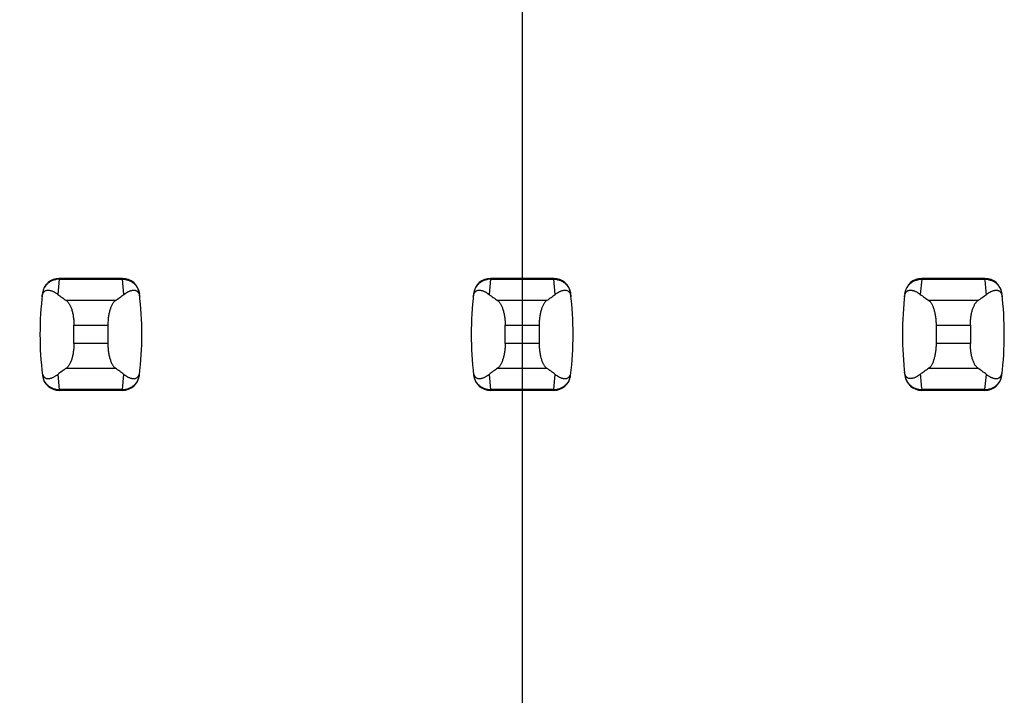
# Model space of a CAD drawing. Header units: inches. Extents: x 0.2 to 16.8, y 0.2 to 10.8.
# Tile 26 of 77: x 3.757 to 3.985, y 4.932 to 5.089. Entities that reach past the tile are written whole.
import ezdxf

# ---------------------------------------------------------------- set-up
doc = ezdxf.new("R2010")
doc.units = ezdxf.units.IN
doc.header["$LTSCALE"] = 0.935
doc.header["$MEASUREMENT"] = 0
doc.layers.get('0').update_dxf_attribs({"linetype": 'CONTINUOUS'})
doc.layers.add('DIMENSIONS', color=7, linetype='CONTINUOUS')
doc.styles.get("Standard").update_dxf_attribs({"font": 'txt', "width": 0.8})
doc.dimstyles.new('DIMSTYLE_1', dxfattribs={"dimtxt": 0.125, "dimasz": 0.18, "dimexe": 0.18, "dimexo": 0.0625, "dimgap": 0.09, "dimtad": 0, "dimtih": 1, "dimtoh": 1, "dimzin": 4, "dimdsep": 46, "dimtxsty": 'STANDARD', "dimblk": '_FILLED', "dimblk1": '_FILLED', "dimblk2": '_FILLED', "dimcen": 0.09, "dimadec": 0, "dimazin": 0, "dimtp": 0.01, "dimtm": 0.01, "dimtfac": 1, "dimtofl": 0, "dimtmove": 0, "dimatfit": 3, "dimldrblk": '_FILLED', "dimfxl": 1, "dimtolj": 1, "dimtzin": 4, "dimarcsym": 0})

# ---------------------------------------------------------------- blocks, each defined once
blk = doc.blocks.new('*D17')
at = {"layer": 'DIMENSIONS', "color": 2, "linetype": 'CONTINUOUS'}
blk.add_line((3.8734398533, 5.2781078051), (3.8734398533, 2.6056807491), dxfattribs=at)
at = {"layer": 'DIMENSIONS', "color": 2, "linetype": 'CONTINUOUS', "insert": (3.8109398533, 2.5431807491), "char_height": 0.125, "width": 0.725, "attachment_point": 3, "rotation": 90, "line_spacing_factor": 0.9}
blk.add_mtext('.12{\\Ftxt.shx;\\W1.000000;\\H0.125000; }[3]', dxfattribs=at)
blk = doc.blocks.new('_FILLED')
at = {"color": 0, "linetype": 'BYBLOCK'}
blk.add_solid([(0, 0), (-1, 0.1736111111), (-1, -0.1736111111)], dxfattribs=at)

msp = doc.modelspace()

# ---------------------------------------------------------------- linework, layer by layer
at = {"color": 9, "linetype": 'CONTINUOUS'}
for p, q in [((3.7661078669, 5.0284996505), (3.7657673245, 5.0249971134)), ((3.7661160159, 5.028700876), (3.7661078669, 5.0284996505)), ((3.7661078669, 5.0284996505), (3.7807720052, 5.0284996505)), ((3.7807638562, 5.028700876), (3.7807720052, 5.0284996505)), ((3.7811125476, 5.0249971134), (3.7807720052, 5.0284996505)), ((3.8661078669, 5.0284996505), (3.8657673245, 5.0249971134)), ((3.8661160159, 5.028700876), (3.8661078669, 5.0284996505)), ((3.8661078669, 5.0284996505), (3.8807720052, 5.0284996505)), ((3.8807638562, 5.028700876), (3.8807720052, 5.0284996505)), ((3.8811125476, 5.0249971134), (3.8807720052, 5.0284996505)), ((3.9661078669, 5.0284996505), (3.9657673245, 5.0249971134)), ((3.9661078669, 5.0284996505), (3.9661160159, 5.028700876)), ((3.9661078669, 5.0284996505), (3.9807720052, 5.0284996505)), ((3.9807720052, 5.0284996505), (3.9807638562, 5.028700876)), ((3.7791194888, 5.0235441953), (3.7677603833, 5.0235441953)), ((3.8791194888, 5.0235441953), (3.8677603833, 5.0235441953)), ((3.9791194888, 5.0235441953), (3.9677603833, 5.0235441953)), ((3.7695029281, 5.0178399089), (3.7773769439, 5.0178399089)), ((3.8695029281, 5.0178399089), (3.8773769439, 5.0178399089)), ((3.9695029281, 5.0178399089), (3.9773769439, 5.0178399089)), ((3.7773769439, 5.0135775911), (3.7695029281, 5.0135775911)), ((3.8773769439, 5.0135775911), (3.8695029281, 5.0135775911)), ((3.9773769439, 5.0135775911), (3.9695029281, 5.0135775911)), ((3.7677603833, 5.0078733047), (3.7791194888, 5.0078733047)), ((3.8677603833, 5.0078733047), (3.8791194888, 5.0078733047)), ((3.9677603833, 5.0078733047), (3.9791194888, 5.0078733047)), ((3.7657673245, 5.0064203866), (3.7661078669, 5.0029178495)), ((3.7807720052, 5.0029178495), (3.7811125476, 5.0064203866)), ((3.8657673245, 5.0064203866), (3.8661078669, 5.0029178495)), ((3.8807720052, 5.0029178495), (3.8811125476, 5.0064203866)), ((3.9807720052, 5.0029178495), (3.9811125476, 5.0064203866)), ((3.7807720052, 5.0029178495), (3.7661078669, 5.0029178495)), ((3.7661078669, 5.0029178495), (3.7661160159, 5.002716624)), ((3.7807720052, 5.0029178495), (3.7807638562, 5.002716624)), ((3.8807720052, 5.0029178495), (3.8661078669, 5.0029178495)), ((3.8661078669, 5.0029178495), (3.8661160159, 5.002716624)), ((3.8807720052, 5.0029178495), (3.8807638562, 5.002716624)), ((3.9807720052, 5.0029178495), (3.9661078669, 5.0029178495)), ((3.9661160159, 5.002716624), (3.9661078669, 5.0029178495)), ((3.9807638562, 5.002716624), (3.9807720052, 5.0029178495))]:
    msp.add_line(p, q, dxfattribs=at)
at = {"color": 7, "linetype": 'CONTINUOUS'}
for p, q in [((3.7807638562, 5.028700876), (3.7661160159, 5.028700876)), ((3.8807638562, 5.028700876), (3.8661160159, 5.028700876)), ((3.9807638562, 5.028700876), (3.9661160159, 5.028700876)), ((3.7622079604, 5.0252404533), (3.7621993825, 5.0251698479)), ((3.7846804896, 5.0251698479), (3.7846719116, 5.0252404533)), ((3.8622079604, 5.0252404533), (3.8621993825, 5.0251698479)), ((3.8846804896, 5.0251698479), (3.8846719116, 5.0252404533)), ((3.9622079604, 5.0252404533), (3.9621993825, 5.0251698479)), ((3.9846804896, 5.0251698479), (3.9846719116, 5.0252404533)), ((3.7695029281, 5.0135775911), (3.7695029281, 5.0178399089)), ((3.7773769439, 5.0178399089), (3.7773769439, 5.0135775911)), ((3.8695029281, 5.0135775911), (3.8695029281, 5.0178399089)), ((3.8773769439, 5.0178399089), (3.8773769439, 5.0135775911)), ((3.9695029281, 5.0135775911), (3.9695029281, 5.0178399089)), ((3.9773769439, 5.0178399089), (3.9773769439, 5.0135775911)), ((3.7621993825, 5.0062476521), (3.7622079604, 5.0061770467)), ((3.7846719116, 5.0061770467), (3.7846804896, 5.0062476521)), ((3.8621993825, 5.0062476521), (3.8622079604, 5.0061770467)), ((3.8846719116, 5.0061770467), (3.8846804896, 5.0062476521)), ((3.9621993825, 5.0062476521), (3.9622079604, 5.0061770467)), ((3.9846719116, 5.0061770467), (3.9846804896, 5.0062476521)), ((3.7807638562, 5.002716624), (3.7661160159, 5.002716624)), ((3.8807638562, 5.002716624), (3.8661160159, 5.002716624)), ((3.9807638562, 5.002716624), (3.9661160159, 5.002716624))]:
    msp.add_line(p, q, dxfattribs=at)
for centre, radius, start, end in [((3.7661160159, 5.0247638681), 0.0039370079, 90, 173.0471431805), ((3.7807638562, 5.0247638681), 0.0039370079, 6.9528568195, 90), ((3.8661160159, 5.0247638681), 0.0039370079, 90, 173.0471431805), ((3.8807638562, 5.0247638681), 0.0039370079, 6.9528568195, 90), ((3.9661160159, 5.0247638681), 0.0039370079, 90, 173.0471431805), ((3.9807638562, 5.0247638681), 0.0039370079, 6.9528568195, 90), ((3.8403690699, 5.01570875), 0.0787401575, 173.0988974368, 186.9011025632), ((3.7065108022, 5.01570875), 0.0787401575, 353.0988974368, 6.9011025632), ((3.9403690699, 5.01570875), 0.0787401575, 173.0988974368, 186.9011025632), ((3.8065108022, 5.01570875), 0.0787401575, 353.0988974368, 6.9011025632), ((4.0403690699, 5.01570875), 0.0787401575, 173.0988974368, 186.9011025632), ((3.9065108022, 5.01570875), 0.0787401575, 353.0988974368, 6.9011025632), ((3.7661160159, 5.0066536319), 0.0039370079, 186.9528568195, 270), ((3.7807638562, 5.0066536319), 0.0039370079, 270, 353.0471431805), ((3.8661160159, 5.0066536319), 0.0039370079, 186.9528568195, 270), ((3.8807638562, 5.0066536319), 0.0039370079, 270, 353.0471431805), ((3.9661160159, 5.0066536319), 0.0039370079, 186.9528568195, 270), ((3.9807638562, 5.0066536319), 0.0039370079, 270, 353.0471431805)]:
    msp.add_arc(centre, radius, start, end, dxfattribs=at)
at = {"color": 9, "linetype": 'CONTINUOUS'}
for centre, start, end in [((3.9065004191, 5.0195105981), 4.2056085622, 6.9009146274), ((4.040379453, 5.0119069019), 184.2056085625, 186.9009146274)]:
    msp.add_arc(centre, 0.0748135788, start, end, dxfattribs=at)
at = {"color": 7, "linetype": 'CONTINUOUS'}
for centre, major_axis, start_param, end_param in [((3.9515085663, 5.0424658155), (0.1968503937, 0), -2.8040324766, -2.7746840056), ((3.5953713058, 5.0424658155), (0.1968503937, 0), -0.366908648, -0.3375601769), ((4.0515085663, 5.0424658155), (0.1968503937, 0), -2.8040324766, -2.7746840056), ((3.6953713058, 5.0424658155), (0.1968503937, 0), -0.366908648, -0.3375601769), ((4.1515085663, 5.0424658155), (0.1968503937, 0), -2.8040324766, -2.7746840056), ((3.7953713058, 5.0424658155), (0.1968503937, 0), -0.366908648, -0.337560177), ((3.9515085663, 4.9889516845), (0.1968503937, -0), 2.7746840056, 2.8040324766), ((3.5953713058, 4.9889516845), (0.1968503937, -0), 0.3375601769, 0.366908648), ((4.0515085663, 4.9889516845), (0.1968503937, -0), 2.7746840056, 2.8040324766), ((3.6953713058, 4.9889516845), (0.1968503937, -0), 0.3375601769, 0.366908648), ((4.1515085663, 4.9889516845), (0.1968503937, -0), 2.7746840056, 2.8040324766), ((3.7953713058, 4.9889516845), (0.1968503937, -0), 0.3375601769, 0.366908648)]:
    msp.add_ellipse(centre, major_axis=major_axis, ratio=0.2679491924, start_param=start_param, end_param=end_param, dxfattribs=at)
at = {"color": 9, "linetype": 'CONTINUOUS'}
for points, knots in [([(3.7661078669, 5.0284996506), (3.7658700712, 5.0285006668), (3.7653941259, 5.028460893), (3.7647033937, 5.0282797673), (3.7640578, 5.0279821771), (3.7634786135, 5.0275766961), (3.762988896, 5.0270725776), (3.7626016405, 5.0264908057), (3.7623284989, 5.025850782), (3.7622278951, 5.0253981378), (3.7621993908, 5.0251699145)], [0, 0, 0, 0, 0.1271704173, 0.2539001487, 0.3800501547, 0.505356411, 0.6298526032, 0.7537175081, 0.877001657, 1, 1, 1, 1]), ([(3.7807720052, 5.0284996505), (3.7810097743, 5.0285015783), (3.78148596, 5.0284620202), (3.782176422, 5.0282795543), (3.7828220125, 5.0279819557), (3.7834013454, 5.0275767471), (3.7838908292, 5.0270724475), (3.7842780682, 5.0264906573), (3.7845524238, 5.0258510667), (3.7846528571, 5.0253981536), (3.7846804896, 5.0251698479)], [0, 0, 0, 0, 0.1271521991, 0.2539158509, 0.3800860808, 0.5053558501, 0.629815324, 0.7537012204, 0.8770215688, 1, 1, 1, 1]), ([(3.8661078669, 5.0284996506), (3.8658700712, 5.0285006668), (3.8653941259, 5.028460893), (3.8647033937, 5.0282797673), (3.8640578, 5.0279821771), (3.8634786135, 5.0275766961), (3.862988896, 5.0270725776), (3.8626016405, 5.0264908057), (3.8623284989, 5.025850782), (3.8622278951, 5.0253981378), (3.8621993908, 5.0251699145)], [0, 0, 0, 0, 0.1271704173, 0.2539001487, 0.3800501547, 0.505356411, 0.6298526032, 0.7537175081, 0.877001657, 1, 1, 1, 1]), ([(3.8807720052, 5.0284996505), (3.8810097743, 5.0285015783), (3.88148596, 5.0284620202), (3.882176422, 5.0282795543), (3.8828220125, 5.0279819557), (3.8834013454, 5.0275767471), (3.8838908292, 5.0270724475), (3.8842780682, 5.0264906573), (3.8845524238, 5.0258510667), (3.8846528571, 5.0253981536), (3.8846804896, 5.0251698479)], [0, 0, 0, 0, 0.1271521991, 0.2539158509, 0.3800860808, 0.5053558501, 0.629815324, 0.7537012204, 0.8770215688, 1, 1, 1, 1]), ([(3.9621993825, 5.0251698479), (3.962227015, 5.0253981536), (3.9623274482, 5.0258510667), (3.9626018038, 5.0264906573), (3.9629890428, 5.0270724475), (3.9634785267, 5.0275767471), (3.9640578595, 5.0279819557), (3.9647034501, 5.0282795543), (3.965393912, 5.0284620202), (3.9658700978, 5.0285015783), (3.9661078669, 5.0284996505)], [0, 0, 0, 0, 0.1229784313, 0.2462987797, 0.370184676, 0.49464415, 0.6199139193, 0.7460841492, 0.872847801, 1, 1, 1, 1]), ([(3.9807720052, 5.0284996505), (3.9810097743, 5.0285015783), (3.98148596, 5.0284620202), (3.982176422, 5.0282795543), (3.9828220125, 5.0279819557), (3.9834013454, 5.0275767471), (3.9838908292, 5.0270724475), (3.9842780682, 5.0264906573), (3.9845524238, 5.0258510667), (3.9846528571, 5.0253981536), (3.9846804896, 5.0251698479)], [0, 0, 0, 0, 0.1271521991, 0.2539158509, 0.3800860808, 0.5053558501, 0.629815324, 0.7537012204, 0.8770215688, 1, 1, 1, 1]), ([(3.7621993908, 5.0062475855), (3.7622279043, 5.0060193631), (3.7623285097, 5.0055667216), (3.7626016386, 5.0049266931), (3.7629888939, 5.004344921), (3.7634786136, 5.0038408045), (3.7640578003, 5.0034353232), (3.7647033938, 5.0031377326), (3.7653941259, 5.002956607), (3.7658700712, 5.0029168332), (3.7661078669, 5.0029178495)], [0, 0, 0, 0, 0.1229985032, 0.2462822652, 0.3701470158, 0.4946434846, 0.61994985, 0.7460997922, 0.8728295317, 1, 1, 1, 1]), ([(3.7807720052, 5.0029178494), (3.7810097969, 5.0029168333), (3.7814857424, 5.0029566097), (3.7821764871, 5.0031377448), (3.782822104, 5.0034352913), (3.7834012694, 5.0038407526), (3.7838907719, 5.0043450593), (3.7842780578, 5.0049268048), (3.7845524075, 5.005566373), (3.7846528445, 5.0060192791), (3.7846804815, 5.0062475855)], [0, 0, 0, 0, 0.1271655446, 0.2538944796, 0.3800505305, 0.5053463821, 0.6298162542, 0.753695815, 0.8770168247, 1, 1, 1, 1]), ([(3.8621993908, 5.0062475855), (3.8622279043, 5.0060193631), (3.8623285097, 5.0055667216), (3.8626016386, 5.0049266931), (3.8629888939, 5.004344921), (3.8634786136, 5.0038408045), (3.8640578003, 5.0034353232), (3.8647033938, 5.0031377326), (3.8653941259, 5.002956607), (3.8658700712, 5.0029168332), (3.8661078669, 5.0029178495)], [0, 0, 0, 0, 0.1229985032, 0.2462822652, 0.3701470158, 0.4946434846, 0.61994985, 0.7460997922, 0.8728295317, 1, 1, 1, 1]), ([(3.8807720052, 5.0029178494), (3.8810097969, 5.0029168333), (3.8814857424, 5.0029566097), (3.8821764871, 5.0031377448), (3.882822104, 5.0034352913), (3.8834012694, 5.0038407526), (3.8838907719, 5.0043450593), (3.8842780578, 5.0049268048), (3.8845524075, 5.005566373), (3.8846528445, 5.0060192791), (3.8846804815, 5.0062475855)], [0, 0, 0, 0, 0.1271655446, 0.2538944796, 0.3800505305, 0.5053463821, 0.6298162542, 0.753695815, 0.8770168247, 1, 1, 1, 1]), ([(3.9621993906, 5.0062475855), (3.9622132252, 5.0061332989), (3.9622521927, 5.0059058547), (3.9623429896, 5.005571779), (3.9624647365, 5.0052471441), (3.9626664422, 5.0048302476), (3.9629894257, 5.0043447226), (3.9633966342, 5.0039251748), (3.9637665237, 5.0036393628), (3.9641638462, 5.0033869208), (3.9647031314, 5.0031383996), (3.9653935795, 5.0029557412), (3.9658700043, 5.0029159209), (3.9661078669, 5.0029178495)], [0, 0, 0, 0, 0.0615395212, 0.1231249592, 0.1848057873, 0.2466011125, 0.3704098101, 0.4947149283, 0.5572145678, 0.619962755, 0.7460548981, 0.8728429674, 1, 1, 1, 1]), ([(3.9807720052, 5.0029178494), (3.9810097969, 5.0029168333), (3.9814857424, 5.0029566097), (3.9821764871, 5.0031377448), (3.982822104, 5.0034352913), (3.9834012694, 5.0038407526), (3.9838907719, 5.0043450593), (3.9842780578, 5.0049268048), (3.9845524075, 5.005566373), (3.9846528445, 5.0060192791), (3.9846804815, 5.0062475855)], [0, 0, 0, 0, 0.1271655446, 0.2538944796, 0.3800505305, 0.5053463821, 0.6298162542, 0.753695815, 0.8770168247, 1, 1, 1, 1])]:
    msp.add_open_spline(points, degree=3, knots=knots, dxfattribs=at)
at = {"color": 7, "linetype": 'CONTINUOUS'}
for points, knots in [([(3.7621152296, 5.0244465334), (3.7621281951, 5.024558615), (3.7621620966, 5.0247627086), (3.7622587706, 5.0250976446), (3.7623872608, 5.0253637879), (3.7625393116, 5.0255617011), (3.7626474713, 5.0256709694), (3.7627577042, 5.0257581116), (3.7629035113, 5.0258480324), (3.7630926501, 5.0259255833), (3.763326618, 5.025971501), (3.7635622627, 5.0259788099), (3.763799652, 5.0259554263), (3.7640390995, 5.0259060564), (3.7642806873, 5.0258337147), (3.7645243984, 5.0257404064), (3.7647701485, 5.0256275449), (3.7650178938, 5.0254962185), (3.7653568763, 5.0252936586), (3.7656043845, 5.0251207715), (3.7657673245, 5.0249971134)], [0, 0, 0, 0, 0.0706107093, 0.1290975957, 0.2179131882, 0.2532972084, 0.2849105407, 0.3138845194, 0.3410235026, 0.3919186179, 0.4408048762, 0.4894744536, 0.5389424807, 0.5897603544, 0.642245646, 0.6965965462, 0.7529450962, 0.8113823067, 0.8719884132, 1, 1, 1, 1]), ([(3.7811125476, 5.0249971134), (3.7812755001, 5.0251207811), (3.7815995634, 5.0253471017), (3.7820218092, 5.0255871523), (3.7823555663, 5.025740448), (3.7825992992, 5.0258337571), (3.7828409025, 5.0259061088), (3.7830803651, 5.025955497), (3.7833177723, 5.0259788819), (3.7835534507, 5.0259715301), (3.7837874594, 5.0259253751), (3.7839765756, 5.0258474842), (3.7841223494, 5.025757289), (3.7842325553, 5.0256699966), (3.7843406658, 5.02556074), (3.7844926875, 5.0253634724), (3.7846217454, 5.0250982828), (3.7847186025, 5.0247635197), (3.7847520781, 5.0245590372), (3.7847646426, 5.0244465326)], [0, 0, 0, 0, 0.1280284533, 0.2470469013, 0.3034021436, 0.3577597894, 0.4102519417, 0.4610765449, 0.510550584, 0.5592265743, 0.6081269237, 0.6590555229, 0.686218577, 0.7152146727, 0.7468335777, 0.7821728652, 0.8707184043, 0.9291508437, 1, 1, 1, 1]), ([(3.8621152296, 5.0244465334), (3.8621281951, 5.024558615), (3.8621620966, 5.0247627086), (3.8622587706, 5.0250976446), (3.8623872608, 5.0253637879), (3.8625393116, 5.0255617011), (3.8626474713, 5.0256709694), (3.8627577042, 5.0257581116), (3.8629035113, 5.0258480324), (3.8630926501, 5.0259255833), (3.863326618, 5.025971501), (3.8635622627, 5.0259788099), (3.863799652, 5.0259554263), (3.8640390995, 5.0259060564), (3.8642806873, 5.0258337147), (3.8645243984, 5.0257404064), (3.8647701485, 5.0256275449), (3.8650178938, 5.0254962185), (3.8653568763, 5.0252936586), (3.8656043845, 5.0251207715), (3.8657673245, 5.0249971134)], [0, 0, 0, 0, 0.0706107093, 0.1290975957, 0.2179131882, 0.2532972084, 0.2849105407, 0.3138845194, 0.3410235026, 0.3919186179, 0.4408048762, 0.4894744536, 0.5389424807, 0.5897603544, 0.642245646, 0.6965965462, 0.7529450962, 0.8113823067, 0.8719884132, 1, 1, 1, 1]), ([(3.8811125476, 5.0249971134), (3.8812755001, 5.0251207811), (3.8815995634, 5.0253471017), (3.8820218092, 5.0255871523), (3.8823555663, 5.025740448), (3.8825992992, 5.0258337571), (3.8828409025, 5.0259061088), (3.8830803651, 5.025955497), (3.8833177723, 5.0259788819), (3.8835534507, 5.0259715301), (3.8837874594, 5.0259253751), (3.8839765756, 5.0258474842), (3.8841223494, 5.025757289), (3.8842325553, 5.0256699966), (3.8843406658, 5.02556074), (3.8844926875, 5.0253634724), (3.8846217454, 5.0250982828), (3.8847186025, 5.0247635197), (3.8847520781, 5.0245590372), (3.8847646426, 5.0244465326)], [0, 0, 0, 0, 0.1280284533, 0.2470469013, 0.3034021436, 0.3577597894, 0.4102519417, 0.4610765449, 0.510550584, 0.5592265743, 0.6081269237, 0.6590555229, 0.686218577, 0.7152146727, 0.7468335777, 0.7821728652, 0.8707184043, 0.9291508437, 1, 1, 1, 1]), ([(3.9621152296, 5.0244465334), (3.9621281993, 5.0245586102), (3.9621621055, 5.0247626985), (3.9622587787, 5.0250976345), (3.9623872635, 5.0253637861), (3.962539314, 5.0255617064), (3.9626474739, 5.025670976), (3.962757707, 5.0257581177), (3.9629035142, 5.0258480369), (3.9630926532, 5.0259255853), (3.9633266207, 5.0259715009), (3.963562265, 5.0259788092), (3.963799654, 5.0259554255), (3.9640391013, 5.0259060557), (3.9642806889, 5.0258337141), (3.9645243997, 5.0257404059), (3.9647701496, 5.0256275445), (3.9650178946, 5.025496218), (3.9653568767, 5.0252936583), (3.9656043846, 5.0251207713), (3.9657673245, 5.0249971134)], [0, 0, 0, 0, 0.0706080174, 0.1290951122, 0.2179133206, 0.2532979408, 0.2849113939, 0.3138853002, 0.3410241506, 0.3919190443, 0.4408052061, 0.4894747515, 0.5389427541, 0.5897605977, 0.6422458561, 0.696596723, 0.7529452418, 0.8113824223, 0.8719884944, 1, 1, 1, 1]), ([(3.9811125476, 5.0249971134), (3.9812752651, 5.025121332), (3.9815991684, 5.0253480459), (3.9820217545, 5.0255875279), (3.9823555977, 5.0257401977), (3.982599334, 5.0258332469), (3.9828409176, 5.0259055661), (3.9830803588, 5.0259550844), (3.9833177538, 5.0259786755), (3.9835534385, 5.0259715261), (3.9837874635, 5.0259254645), (3.983976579, 5.0258475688), (3.9841223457, 5.0257573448), (3.9842325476, 5.0256700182), (3.9843406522, 5.0255607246), (3.9844926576, 5.0253634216), (3.9846217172, 5.0250982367), (3.984718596, 5.0247634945), (3.9847520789, 5.02455903), (3.9847646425, 5.0244465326)], [0, 0, 0, 0, 0.128121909, 0.2470806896, 0.3034026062, 0.3577441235, 0.4102349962, 0.4610646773, 0.5105426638, 0.5592178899, 0.6081150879, 0.6590438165, 0.6862094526, 0.715209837, 0.7468342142, 0.782178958, 0.8707274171, 0.9291544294, 1, 1, 1, 1]), ([(3.7677603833, 5.0235441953), (3.7678208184, 5.0235020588), (3.7679409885, 5.0234040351), (3.7681097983, 5.0232284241), (3.7682741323, 5.0230185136), (3.7684329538, 5.0227751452), (3.7685852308, 5.0224992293), (3.7687298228, 5.0221919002), (3.7688655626, 5.0218545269), (3.7689912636, 5.0214887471), (3.7691057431, 5.0210964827), (3.7692445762, 5.0205299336), (3.7693520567, 5.0199330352), (3.7694290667, 5.0193127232), (3.7694859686, 5.018663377), (3.7695029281, 5.0181703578), (3.7695029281, 5.0178399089)], [0, 0, 0, 0, 0.0360580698, 0.075631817, 0.1189997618, 0.1663380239, 0.2177153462, 0.2731190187, 0.3324672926, 0.3956112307, 0.4623418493, 0.5323898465, 0.6810284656, 0.7588186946, 0.8382696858, 1, 1, 1, 1]), ([(3.7791194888, 5.0235441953), (3.7790590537, 5.0235020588), (3.7789388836, 5.0234040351), (3.7787700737, 5.0232284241), (3.7786057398, 5.0230185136), (3.7784469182, 5.0227751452), (3.7782946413, 5.0224992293), (3.7781500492, 5.0221919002), (3.7780143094, 5.0218545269), (3.7778886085, 5.0214887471), (3.777774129, 5.0210964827), (3.7776352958, 5.0205299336), (3.7775278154, 5.0199330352), (3.7774508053, 5.0193127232), (3.7773939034, 5.018663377), (3.7773769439, 5.0181703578), (3.7773769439, 5.0178399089)], [0, 0, 0, 0, 0.0360580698, 0.075631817, 0.1189997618, 0.1663380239, 0.2177153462, 0.2731190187, 0.3324672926, 0.3956112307, 0.4623418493, 0.5323898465, 0.6810284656, 0.7588186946, 0.8382696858, 1, 1, 1, 1]), ([(3.8677603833, 5.0235441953), (3.8678208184, 5.0235020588), (3.8679409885, 5.0234040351), (3.8681097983, 5.0232284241), (3.8682741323, 5.0230185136), (3.8684329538, 5.0227751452), (3.8685852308, 5.0224992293), (3.8687298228, 5.0221919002), (3.8688655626, 5.0218545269), (3.8689912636, 5.0214887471), (3.8691057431, 5.0210964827), (3.8692445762, 5.0205299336), (3.8693520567, 5.0199330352), (3.8694290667, 5.0193127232), (3.8694859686, 5.018663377), (3.8695029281, 5.0181703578), (3.8695029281, 5.0178399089)], [0, 0, 0, 0, 0.0360580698, 0.075631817, 0.1189997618, 0.1663380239, 0.2177153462, 0.2731190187, 0.3324672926, 0.3956112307, 0.4623418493, 0.5323898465, 0.6810284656, 0.7588186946, 0.8382696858, 1, 1, 1, 1]), ([(3.8791194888, 5.0235441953), (3.8790590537, 5.0235020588), (3.8789388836, 5.0234040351), (3.8787700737, 5.0232284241), (3.8786057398, 5.0230185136), (3.8784469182, 5.0227751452), (3.8782946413, 5.0224992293), (3.8781500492, 5.0221919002), (3.8780143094, 5.0218545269), (3.8778886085, 5.0214887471), (3.877774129, 5.0210964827), (3.8776352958, 5.0205299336), (3.8775278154, 5.0199330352), (3.8774508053, 5.0193127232), (3.8773939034, 5.018663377), (3.8773769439, 5.0181703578), (3.8773769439, 5.0178399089)], [0, 0, 0, 0, 0.0360580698, 0.075631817, 0.1189997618, 0.1663380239, 0.2177153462, 0.2731190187, 0.3324672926, 0.3956112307, 0.4623418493, 0.5323898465, 0.6810284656, 0.7588186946, 0.8382696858, 1, 1, 1, 1]), ([(3.9695029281, 5.0178399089), (3.9695029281, 5.0181703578), (3.9694859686, 5.018663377), (3.9694290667, 5.0193127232), (3.9693520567, 5.0199330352), (3.9692445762, 5.0205299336), (3.9691057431, 5.0210964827), (3.9689912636, 5.0214887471), (3.9688655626, 5.0218545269), (3.9687298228, 5.0221919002), (3.9685852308, 5.0224992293), (3.9684329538, 5.0227751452), (3.9682741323, 5.0230185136), (3.9681097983, 5.0232284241), (3.9679409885, 5.0234040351), (3.9678208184, 5.0235020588), (3.9677603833, 5.0235441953)], [0, 0, 0, 0, 0.1617303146, 0.2411813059, 0.3189715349, 0.4676101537, 0.537658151, 0.6043887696, 0.6675327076, 0.7268809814, 0.782284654, 0.8336619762, 0.8810002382, 0.924368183, 0.9639419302, 1, 1, 1, 1]), ([(3.9773769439, 5.0178399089), (3.9773769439, 5.0181703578), (3.9773939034, 5.018663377), (3.9774508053, 5.0193127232), (3.9775278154, 5.0199330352), (3.9776352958, 5.0205299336), (3.977774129, 5.0210964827), (3.9778886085, 5.0214887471), (3.9780143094, 5.0218545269), (3.9781500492, 5.0221919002), (3.9782946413, 5.0224992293), (3.9784469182, 5.0227751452), (3.9786057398, 5.0230185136), (3.9787700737, 5.0232284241), (3.9789388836, 5.0234040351), (3.9790590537, 5.0235020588), (3.9791194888, 5.0235441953)], [0, 0, 0, 0, 0.1617303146, 0.2411813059, 0.3189715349, 0.4676101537, 0.537658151, 0.6043887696, 0.6675327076, 0.7268809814, 0.782284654, 0.8336619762, 0.8810002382, 0.924368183, 0.9639419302, 1, 1, 1, 1]), ([(3.7695029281, 5.0135775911), (3.7695029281, 5.0132471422), (3.7694859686, 5.012754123), (3.7694290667, 5.0121047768), (3.7693520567, 5.0114844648), (3.7692445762, 5.0108875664), (3.7691057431, 5.0103210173), (3.7689912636, 5.0099287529), (3.7688655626, 5.0095629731), (3.7687298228, 5.0092255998), (3.7685852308, 5.0089182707), (3.7684329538, 5.0086423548), (3.7682741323, 5.0083989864), (3.7681097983, 5.0081890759), (3.7679409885, 5.0080134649), (3.7678208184, 5.0079154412), (3.7677603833, 5.0078733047)], [0, 0, 0, 0, 0.1617303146, 0.2411813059, 0.3189715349, 0.4676101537, 0.537658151, 0.6043887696, 0.6675327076, 0.7268809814, 0.782284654, 0.8336619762, 0.8810002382, 0.924368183, 0.9639419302, 1, 1, 1, 1]), ([(3.7773769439, 5.0135775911), (3.7773769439, 5.0132471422), (3.7773939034, 5.012754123), (3.7774508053, 5.0121047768), (3.7775278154, 5.0114844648), (3.7776352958, 5.0108875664), (3.777774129, 5.0103210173), (3.7778886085, 5.0099287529), (3.7780143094, 5.0095629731), (3.7781500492, 5.0092255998), (3.7782946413, 5.0089182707), (3.7784469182, 5.0086423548), (3.7786057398, 5.0083989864), (3.7787700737, 5.0081890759), (3.7789388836, 5.0080134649), (3.7790590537, 5.0079154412), (3.7791194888, 5.0078733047)], [0, 0, 0, 0, 0.1617303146, 0.2411813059, 0.3189715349, 0.4676101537, 0.537658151, 0.6043887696, 0.6675327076, 0.7268809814, 0.782284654, 0.8336619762, 0.8810002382, 0.924368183, 0.9639419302, 1, 1, 1, 1]), ([(3.8695029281, 5.0135775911), (3.8695029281, 5.0132471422), (3.8694859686, 5.012754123), (3.8694290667, 5.0121047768), (3.8693520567, 5.0114844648), (3.8692445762, 5.0108875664), (3.8691057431, 5.0103210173), (3.8689912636, 5.0099287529), (3.8688655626, 5.0095629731), (3.8687298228, 5.0092255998), (3.8685852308, 5.0089182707), (3.8684329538, 5.0086423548), (3.8682741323, 5.0083989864), (3.8681097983, 5.0081890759), (3.8679409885, 5.0080134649), (3.8678208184, 5.0079154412), (3.8677603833, 5.0078733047)], [0, 0, 0, 0, 0.1617303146, 0.2411813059, 0.3189715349, 0.4676101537, 0.537658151, 0.6043887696, 0.6675327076, 0.7268809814, 0.782284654, 0.8336619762, 0.8810002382, 0.924368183, 0.9639419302, 1, 1, 1, 1]), ([(3.8773769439, 5.0135775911), (3.8773769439, 5.0132471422), (3.8773939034, 5.012754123), (3.8774508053, 5.0121047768), (3.8775278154, 5.0114844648), (3.8776352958, 5.0108875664), (3.877774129, 5.0103210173), (3.8778886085, 5.0099287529), (3.8780143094, 5.0095629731), (3.8781500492, 5.0092255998), (3.8782946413, 5.0089182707), (3.8784469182, 5.0086423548), (3.8786057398, 5.0083989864), (3.8787700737, 5.0081890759), (3.8789388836, 5.0080134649), (3.8790590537, 5.0079154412), (3.8791194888, 5.0078733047)], [0, 0, 0, 0, 0.1617303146, 0.2411813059, 0.3189715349, 0.4676101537, 0.537658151, 0.6043887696, 0.6675327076, 0.7268809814, 0.782284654, 0.8336619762, 0.8810002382, 0.924368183, 0.9639419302, 1, 1, 1, 1]), ([(3.9677603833, 5.0078733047), (3.9678208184, 5.0079154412), (3.9679409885, 5.0080134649), (3.9681097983, 5.0081890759), (3.9682741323, 5.0083989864), (3.9684329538, 5.0086423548), (3.9685852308, 5.0089182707), (3.9687298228, 5.0092255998), (3.9688655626, 5.0095629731), (3.9689912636, 5.0099287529), (3.9691057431, 5.0103210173), (3.9692445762, 5.0108875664), (3.9693520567, 5.0114844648), (3.9694290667, 5.0121047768), (3.9694859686, 5.012754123), (3.9695029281, 5.0132471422), (3.9695029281, 5.0135775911)], [0, 0, 0, 0, 0.0360580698, 0.075631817, 0.1189997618, 0.1663380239, 0.2177153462, 0.2731190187, 0.3324672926, 0.3956112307, 0.4623418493, 0.5323898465, 0.6810284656, 0.7588186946, 0.8382696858, 1, 1, 1, 1]), ([(3.9791194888, 5.0078733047), (3.9790590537, 5.0079154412), (3.9789388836, 5.0080134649), (3.9787700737, 5.0081890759), (3.9786057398, 5.0083989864), (3.9784469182, 5.0086423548), (3.9782946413, 5.0089182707), (3.9781500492, 5.0092255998), (3.9780143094, 5.0095629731), (3.9778886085, 5.0099287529), (3.977774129, 5.0103210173), (3.9776352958, 5.0108875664), (3.9775278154, 5.0114844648), (3.9774508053, 5.0121047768), (3.9773939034, 5.012754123), (3.9773769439, 5.0132471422), (3.9773769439, 5.0135775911)], [0, 0, 0, 0, 0.0360580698, 0.075631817, 0.1189997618, 0.1663380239, 0.2177153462, 0.2731190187, 0.3324672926, 0.3956112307, 0.4623418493, 0.5323898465, 0.6810284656, 0.7588186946, 0.8382696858, 1, 1, 1, 1]), ([(3.7621152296, 5.0069709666), (3.7621281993, 5.0068588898), (3.7621621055, 5.0066548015), (3.7622587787, 5.0063198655), (3.7623872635, 5.0060537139), (3.762539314, 5.0058557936), (3.7626474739, 5.005746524), (3.762757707, 5.0056593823), (3.7629035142, 5.0055694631), (3.7630926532, 5.0054919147), (3.7633266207, 5.0054459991), (3.763562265, 5.0054386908), (3.763799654, 5.0054620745), (3.7640391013, 5.0055114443), (3.7642806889, 5.0055837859), (3.7645243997, 5.0056770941), (3.7647701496, 5.0057899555), (3.7650178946, 5.005921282), (3.7653568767, 5.0061238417), (3.7656043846, 5.0062967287), (3.7657673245, 5.0064203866)], [0, 0, 0, 0, 0.0706080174, 0.1290951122, 0.2179133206, 0.2532979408, 0.2849113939, 0.3138853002, 0.3410241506, 0.3919190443, 0.4408052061, 0.4894747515, 0.5389427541, 0.5897605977, 0.6422458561, 0.696596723, 0.7529452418, 0.8113824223, 0.8719884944, 1, 1, 1, 1]), ([(3.7811125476, 5.0064203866), (3.781275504, 5.0062967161), (3.7815995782, 5.0060703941), (3.7820218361, 5.0058303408), (3.7823556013, 5.0056770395), (3.78259934, 5.0055837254), (3.7828409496, 5.005511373), (3.7830804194, 5.0054619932), (3.7833178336, 5.0054386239), (3.7835535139, 5.0054459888), (3.7837875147, 5.0054921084), (3.7839766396, 5.0055698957), (3.7841224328, 5.0056599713), (3.7842326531, 5.0057471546), (3.7843407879, 5.0058563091), (3.7844928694, 5.0060535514), (3.7846218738, 5.0063188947), (3.7847186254, 5.00665384), (3.784752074, 5.0068584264), (3.7847646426, 5.0069709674)], [0, 0, 0, 0, 0.1280244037, 0.2470392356, 0.3033929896, 0.3577492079, 0.4102397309, 0.4610624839, 0.5105347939, 0.5592093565, 0.6081067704, 0.6590250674, 0.6861777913, 0.7151598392, 0.746762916, 0.7820914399, 0.8706624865, 0.9291317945, 1, 1, 1, 1]), ([(3.8621152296, 5.0069709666), (3.8621281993, 5.0068588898), (3.8621621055, 5.0066548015), (3.8622587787, 5.0063198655), (3.8623872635, 5.0060537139), (3.862539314, 5.0058557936), (3.8626474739, 5.005746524), (3.862757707, 5.0056593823), (3.8629035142, 5.0055694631), (3.8630926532, 5.0054919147), (3.8633266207, 5.0054459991), (3.863562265, 5.0054386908), (3.863799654, 5.0054620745), (3.8640391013, 5.0055114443), (3.8642806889, 5.0055837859), (3.8645243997, 5.0056770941), (3.8647701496, 5.0057899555), (3.8650178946, 5.005921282), (3.8653568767, 5.0061238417), (3.8656043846, 5.0062967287), (3.8657673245, 5.0064203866)], [0, 0, 0, 0, 0.0706080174, 0.1290951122, 0.2179133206, 0.2532979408, 0.2849113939, 0.3138853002, 0.3410241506, 0.3919190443, 0.4408052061, 0.4894747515, 0.5389427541, 0.5897605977, 0.6422458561, 0.696596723, 0.7529452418, 0.8113824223, 0.8719884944, 1, 1, 1, 1]), ([(3.8811125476, 5.0064203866), (3.881275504, 5.0062967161), (3.8815995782, 5.0060703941), (3.8820218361, 5.0058303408), (3.8823556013, 5.0056770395), (3.88259934, 5.0055837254), (3.8828409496, 5.005511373), (3.8830804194, 5.0054619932), (3.8833178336, 5.0054386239), (3.8835535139, 5.0054459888), (3.8837875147, 5.0054921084), (3.8839766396, 5.0055698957), (3.8841224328, 5.0056599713), (3.8842326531, 5.0057471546), (3.8843407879, 5.0058563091), (3.8844928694, 5.0060535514), (3.8846218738, 5.0063188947), (3.8847186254, 5.00665384), (3.884752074, 5.0068584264), (3.8847646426, 5.0069709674)], [0, 0, 0, 0, 0.1280244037, 0.2470392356, 0.3033929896, 0.3577492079, 0.4102397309, 0.4610624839, 0.5105347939, 0.5592093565, 0.6081067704, 0.6590250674, 0.6861777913, 0.7151598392, 0.746762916, 0.7820914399, 0.8706624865, 0.9291317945, 1, 1, 1, 1]), ([(3.9657673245, 5.0064203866), (3.965604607, 5.006296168), (3.9652807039, 5.0060694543), (3.964858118, 5.0058299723), (3.9645242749, 5.0056773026), (3.9642805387, 5.0055842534), (3.9640389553, 5.0055119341), (3.9637995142, 5.0054624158), (3.9635621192, 5.0054388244), (3.9633264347, 5.0054459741), (3.9630924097, 5.0054920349), (3.9629032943, 5.0055699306), (3.9627575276, 5.0056601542), (3.9626473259, 5.0057474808), (3.9625392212, 5.0058567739), (3.9623872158, 5.0060540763), (3.9622581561, 5.0063192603), (3.9621612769, 5.0066540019), (3.9621277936, 5.0068584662), (3.9621152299, 5.0069709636)], [0, 0, 0, 0, 0.1281219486, 0.2470807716, 0.3034027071, 0.3577442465, 0.4102351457, 0.4610648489, 0.510542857, 0.5592181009, 0.6081153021, 0.6590440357, 0.6862096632, 0.7152100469, 0.7468343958, 0.7821790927, 0.8707274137, 0.9291543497, 1, 1, 1, 1]), ([(3.9811125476, 5.0064203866), (3.981275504, 5.0062967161), (3.9815995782, 5.0060703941), (3.9820218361, 5.0058303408), (3.9823556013, 5.0056770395), (3.98259934, 5.0055837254), (3.9828409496, 5.005511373), (3.9830804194, 5.0054619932), (3.9833178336, 5.0054386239), (3.9835535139, 5.0054459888), (3.9837875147, 5.0054921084), (3.9839766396, 5.0055698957), (3.9841224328, 5.0056599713), (3.9842326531, 5.0057471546), (3.9843407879, 5.0058563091), (3.9844928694, 5.0060535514), (3.9846218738, 5.0063188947), (3.9847186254, 5.00665384), (3.984752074, 5.0068584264), (3.9847646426, 5.0069709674)], [0, 0, 0, 0, 0.1280244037, 0.2470392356, 0.3033929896, 0.3577492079, 0.4102397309, 0.4610624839, 0.5105347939, 0.5592093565, 0.6081067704, 0.6590250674, 0.6861777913, 0.7151598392, 0.746762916, 0.7820914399, 0.8706624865, 0.9291317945, 1, 1, 1, 1])]:
    msp.add_open_spline(points, degree=3, knots=knots, dxfattribs=at)

# ---------------------------------------------------------------- dimensions: what is measured, and where the dimension line sits
at = {"layer": 'DIMENSIONS', "color": 2, "linetype": 'CONTINUOUS'}
dim = msp.add_ordinate_dim(feature_location=(3.8734398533, 5.2781078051), offset=(0, -2.6724270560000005), dtype=1, origin=(3.756928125, 5.3406078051), dimstyle='DIMSTYLE_1', dxfattribs=at)
dim.commit()
dim.dimension.update_dxf_attribs({"geometry": '*D17', "text_midpoint": (3.9630545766, 2.0018814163)})

doc.saveas('drawing.dxf')
